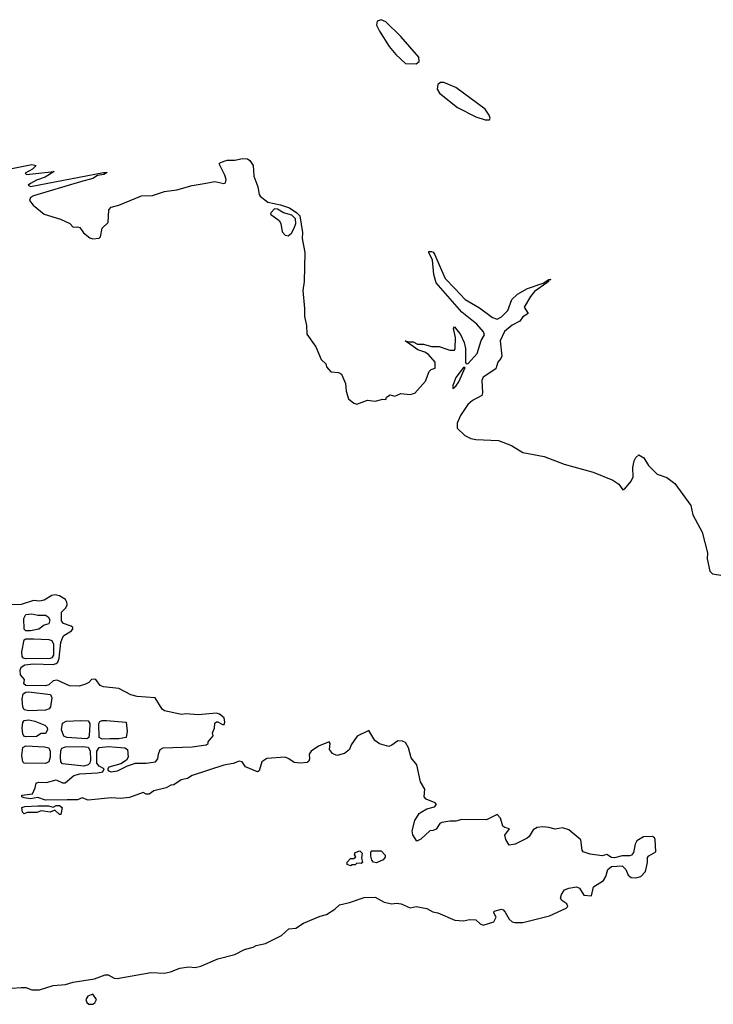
# Model space of a CAD drawing. Extents: x 2673234 to 2760940, y 830506 to 955455.
# Tile 3 of 62: x 2697645 to 2702193, y 846595 to 853051. Entities that reach past the tile are written whole.
import ezdxf

# ---------------------------------------------------------------- set-up
doc = ezdxf.new("R2010")
doc.units = 0

msp = doc.modelspace()

# ---------------------------------------------------------------- linework, layer by layer
at = {"layer": '0CON10XD'}
for points in [[(2700245, 852761.6), (2700264.2, 852775.8), (2700261.2, 852805), (2700145, 852941.6), (2700045, 853037.3), (2700015, 853050.8), (2699988.8, 853041.2), (2699984.2, 853015.8), (2700003.8, 852975), (2700068.2, 852875), (2700112, 852822), (2700175, 852763.7), (2700245, 852761.6)], [(2700725, 852394.2), (2700730, 852405), (2700724.2, 852425), (2700697.5, 852465), (2700505, 852606.6), (2700425, 852639.6), (2700405, 852639), (2700387.7, 852625), (2700383, 852595), (2700398.2, 852568.2), (2700515, 852475.9), (2700635, 852413.6), (2700696.7, 852395), (2700725, 852394.2)], [(2698042.8, 851987.2), (2697734.8, 851895.2), (2697715.6, 851885), (2697709.4, 851865), (2697732.5, 851835), (2697805, 851775.6), (2697913.6, 851743.6), (2697973.6, 851713.6), (2697995, 851690), (2698025, 851693.3), (2698038.3, 851688.3), (2698064.1, 851654.1), (2698105, 851620), (2698125, 851613.8), (2698165, 851618.8), (2698175, 851627.5), (2698186.4, 851683.6), (2698225, 851720), (2698229.4, 851805), (2698245, 851821.4), (2698295, 851834.2), (2698444.4, 851895.6), (2698515, 851898.8), (2698595, 851924), (2698675, 851935.7), (2698775.7, 851964.3), (2698855, 851977.8), (2698925, 851988.9), (2698983.1, 851976.9), (2698995, 851981.2), (2698998.1, 852001.9), (2698991, 852031), (2698953.8, 852105), (2698960.8, 852115), (2699005, 852129.5), (2699055, 852130.3), (2699105, 852141.1), (2699138.9, 852138.9), (2699155, 852126.9), (2699175.9, 852095), (2699180.4, 852025), (2699205.4, 851955), (2699214.4, 851905), (2699222.7, 851892.7), (2699271.2, 851855), (2699355, 851837.3), (2699415, 851816.1), (2699462.9, 851785), (2699481.4, 851765), (2699499.4, 851655), (2699496.2, 851615), (2699513.8, 851525), (2699509.4, 851335), (2699501.8, 851275), (2699513.1, 851156.9), (2699511.5, 851105), (2699524.6, 851044.6), (2699528.5, 850988.5), (2699586, 850905), (2699621.7, 850821.7), (2699652.5, 850795), (2699656.7, 850775), (2699685, 850741.2), (2699735, 850737.2), (2699755.5, 850725.5), (2699781.4, 850665), (2699786.2, 850615), (2699800, 850565), (2699835, 850536), (2699855, 850528.8), (2699925, 850556.2), (2699975, 850548.8), (2700025, 850562.5), (2700045, 850560), (2700050, 850575), (2700075, 850590), (2700105, 850582.5), (2700145, 850600), (2700205, 850592.5), (2700235, 850602.5), (2700305, 850680), (2700330, 850745), (2700343.3, 850756.7), (2700370, 850765), (2700370, 850805), (2700325, 850856.2), (2700301.7, 850871.7), (2700255, 850885.6), (2700172.5, 850945), (2700197.7, 850937.7), (2700225, 850939.5), (2700253.6, 850923.6), (2700293.4, 850923.4), (2700345, 850907.5), (2700395, 850908), (2700445, 850891.2), (2700465, 850884), (2700495, 850883.8), (2700501.2, 850895), (2700502.5, 850967.5), (2700489.4, 851025), (2700495, 851037.1), (2700536.4, 850986.4), (2700558.8, 850935), (2700569.2, 850895), (2700568.8, 850805), (2700573.3, 850793.3), (2700585, 850796), (2700645, 850861.4), (2700671.8, 850948.3), (2700692.2, 850985), (2700686.4, 851005), (2700641.4, 851055), (2700543.5, 851133.5), (2700376.2, 851325), (2700359.9, 851379.9), (2700352.2, 851475), (2700326.7, 851525), (2700328.3, 851531.7), (2700345, 851530.8), (2700356.4, 851526.4), (2700365, 851513.3), (2700434.8, 851354.7), (2700499.1, 851289.1), (2700565, 851216), (2700660.4, 851160.4), (2700745, 851098.1), (2700775, 851087.5), (2700805, 851103.3), (2700845, 851144.4), (2700872.2, 851215), (2700908.3, 851251.7), (2700975, 851287.5), (2701077, 851323), (2701115, 851346.2), (2701127.5, 851347.5), (2701110, 851340), (2701112.5, 851335), (2701102.5, 851325), (2701021.2, 851268.8), (2700993.3, 851235), (2700953.8, 851165), (2700980, 851125), (2700945, 851102.7), (2700924.5, 851075), (2700875, 851048.6), (2700824.7, 851005.3), (2700794.8, 850945), (2700805.3, 850845), (2700800.7, 850829.3), (2700780.5, 850805), (2700767.6, 850762.4), (2700683.6, 850706.4), (2700675.2, 850685), (2700679.8, 850605), (2700674.2, 850585.8), (2700615, 850554.4), (2700583, 850527), (2700535.3, 850455), (2700513.1, 850405), (2700513, 850373), (2700562.9, 850325), (2700602.5, 850305), (2700635, 850298.1), (2700785, 850291.7), (2700869, 850259), (2700945, 850212.5), (2701085, 850186.2), (2701215, 850135.7), (2701405, 850083.8), (2701535, 850032.2), (2701573.2, 850005), (2701598.7, 849968.7), (2701613.3, 849975), (2701655.3, 850024.7), (2701666.9, 850053.1), (2701664.6, 850115), (2701675, 850157.5), (2701685, 850180), (2701705, 850197.5), (2701737.7, 850177.7), (2701768.3, 850128.3), (2701825, 850070), (2701888.3, 850048.3), (2701939.7, 850009.7), (2702046.7, 849865), (2702059.7, 849805), (2702120.1, 849690.1), (2702154.4, 849555), (2702152.5, 849515), (2702171.2, 849435), (2702188.3, 849418.3), (2702255, 849406.2)], [(2697528.3, 852061.7), (2697725, 852100.6), (2697752.5, 852095), (2697728.8, 852071.2), (2697680, 852045), (2697690, 852035), (2697870, 852055), (2697812.7, 852017.3), (2697755, 851998), (2697715, 851976.7), (2697700, 851965), (2697715, 851957.5), (2698195, 852049.2), (2698218.3, 852048.3), (2698196.2, 852035), (2698155, 852028.8), (2698125, 852009.6), (2698042.8, 851987.2)], [(2699405, 851632.5), (2699428.3, 851651.7), (2699445, 851683.3), (2699455.6, 851715), (2699453.3, 851745), (2699428.5, 851768.5), (2699373.8, 851783.8), (2699335, 851808.8), (2699315, 851810), (2699291.2, 851785), (2699290, 851775), (2699346.2, 851735), (2699356.7, 851715), (2699365, 851660), (2699385, 851637.5), (2699405, 851632.5)], [(2700485, 850633.3), (2700505, 850648.6), (2700525, 850675.6), (2700565, 850770), (2700555, 850770), (2700505, 850704.2), (2700485, 850652.5), (2700485, 850633.3)], [(2697595, 846700.6), (2697655, 846705.8), (2697685, 846704), (2697725, 846690), (2697775, 846690), (2697865, 846717.1), (2697945, 846724.5), (2697995, 846740), (2698135, 846761.2), (2698205, 846788.8), (2698225, 846788.8), (2698265, 846765.8), (2698285, 846764.4), (2698505, 846802.9), (2698595, 846798.1), (2698633.2, 846806.8), (2698695, 846831.9), (2698755, 846839.2), (2698795, 846836.2), (2698833.6, 846843.6), (2698945, 846892.5), (2699055, 846921.2), (2699120, 846955), (2699175, 846970), (2699195, 846981.2), (2699257.3, 846992.7), (2699362.5, 847045), (2699410.5, 847089.5), (2699455, 847093.3), (2699505, 847126.2), (2699615, 847172.5), (2699657.4, 847182.6), (2699711.7, 847218.3), (2699742.3, 847247.7), (2699808.3, 847261.7), (2699904.1, 847295.9), (2699975, 847296), (2700035, 847264.2), (2700085, 847254.2), (2700115, 847258.8), (2700147, 847253), (2700205, 847228), (2700245, 847235.8), (2700315, 847223.8), (2700355, 847202), (2700387.5, 847195), (2700497.3, 847147.3), (2700555, 847142.9), (2700595, 847150), (2700635, 847148.6), (2700665, 847121.9), (2700685, 847114.4), (2700754, 847136), (2700768.8, 847165), (2700753.8, 847195), (2700756.2, 847205), (2700805, 847218.5), (2700816, 847215), (2700828.9, 847198.9), (2700853.8, 847153.8), (2700875, 847135.4), (2700891.3, 847131.3), (2700945, 847131.9), (2701118.1, 847175), (2701228.6, 847225), (2701238.1, 847235), (2701233.3, 847253.3), (2701200, 847275), (2701191.2, 847291.2), (2701198, 847315), (2701217.5, 847345), (2701245, 847356.7), (2701295, 847363.8), (2701315, 847356.7), (2701345, 847310.5), (2701394, 847306), (2701407.9, 847365), (2701473.1, 847406.9), (2701488.2, 847431.8), (2701500.8, 847479.2), (2701525, 847499.2), (2701595, 847502), (2701618.8, 847478.8), (2701635, 847441.2), (2701655, 847426), (2701685, 847424), (2701717, 847433), (2701747.5, 847465), (2701762.5, 847525), (2701762.2, 847557.8), (2701770.8, 847569.2), (2701816, 847595), (2701812, 847675), (2701806.8, 847686.8), (2701795, 847693.8), (2701735, 847693.4), (2701692.6, 847667.4), (2701680, 847645), (2701670.7, 847589.3), (2701657.5, 847572.5), (2701645, 847567.1), (2701595, 847567.1), (2701545, 847554.2), (2701525, 847558.1), (2701495, 847576.2), (2701465, 847567.5), (2701385, 847578.1), (2701338.8, 847595), (2701332.5, 847605), (2701323.6, 847673.6), (2701245, 847738.8), (2701205, 847750.8), (2701155, 847742.2), (2701114.8, 847754.8), (2701075, 847758.6), (2701037.1, 847752.9), (2701011.9, 847738.1), (2700986.2, 847695), (2700973.3, 847685), (2700894.2, 847645), (2700855, 847638.2), (2700832.8, 847675), (2700826.7, 847703.3), (2700857.5, 847745), (2700825, 847753.6), (2700813.3, 847763.3), (2700796.9, 847815), (2700775, 847840), (2700706.1, 847803.9), (2700545, 847806.7), (2700505, 847796.2), (2700465, 847796), (2700413.6, 847786.4), (2700400.7, 847779.3), (2700375, 847742.5), (2700356.4, 847733.6), (2700335, 847732.5), (2700275, 847677.5), (2700250, 847665), (2700222.5, 847705), (2700218.3, 847731.7), (2700235, 847800), (2700263.8, 847845), (2700276.7, 847855), (2700314.5, 847875.5), (2700365, 847890), (2700377.5, 847905), (2700370, 847915), (2700309.5, 847939.5), (2700296.2, 847955), (2700300.9, 848005), (2700272.7, 848052.7), (2700248.8, 848165), (2700211.8, 848211.8), (2700195.2, 848275.2), (2700175, 848310.6), (2700155, 848320), (2700125, 848321.1), (2700085, 848292.9), (2700065, 848285.7), (2700005, 848302.2), (2699973.8, 848323.8), (2699935, 848390), (2699857.3, 848352.7), (2699818, 848295), (2699808, 848265), (2699775, 848238.8), (2699725, 848226.7), (2699695, 848240), (2699676.2, 848265), (2699680.6, 848305), (2699675, 848315.4), (2699605, 848287.8), (2699555.4, 848255), (2699544.1, 848235), (2699544.4, 848205), (2699540.8, 848189.2), (2699529.5, 848180.5), (2699484.2, 848175.8), (2699445, 848180.9), (2699410.5, 848205), (2699385, 848214.2), (2699265, 848206.6), (2699231.8, 848185), (2699215, 848126), (2699205, 848119.5), (2699125, 848152.5), (2699103.1, 848185), (2699085, 848189.1), (2699045, 848174.4), (2698983.6, 848163.6), (2698775.9, 848094.1), (2698745, 848076.2), (2698704.1, 848065.9), (2698655.8, 848034.2), (2698635, 848032), (2698605, 848014.2), (2698525, 847993.3), (2698495, 847972.5), (2698475, 847973.3), (2698455, 847982.5), (2698365, 847951.4), (2698305, 847944.5), (2698245, 847948.1), (2698093.5, 847933.5), (2698055, 847948), (2698025, 847935.6), (2697955.6, 847934.4), (2697815, 847932.9), (2697765, 847950), (2697715, 847942), (2697675, 847947.5), (2697660, 847955), (2697660, 847965), (2697730, 847975), (2697747, 848013), (2697752.5, 848045), (2697768.3, 848051.7), (2697821.7, 848048.3), (2697885, 848067.5), (2697925, 848047.5), (2697943, 848047), (2698000, 848095), (2698040, 848105), (2698155, 848111.3), (2698190, 848120), (2698198.9, 848138.9), (2698165, 848155.5), (2698150.9, 848175), (2698150.8, 848255), (2698165, 848277.5), (2698225, 848285.9), (2698335, 848277.3), (2698352.9, 848265), (2698355.5, 848215.5), (2698345.5, 848195), (2698308.1, 848171.9), (2698230, 848150), (2698220, 848135), (2698227.1, 848125), (2698245, 848118.6), (2698285.5, 848124.5), (2698351.3, 848158.7), (2698405, 848175.9), (2698475, 848176.5), (2698535, 848184.7), (2698551.8, 848205), (2698555.4, 848235), (2698565.3, 848264.7), (2698585, 848276.9), (2698775, 848283.3), (2698867.5, 848295), (2698880, 848305), (2698880, 848315), (2698912.5, 848355), (2698910, 848375), (2698922.5, 848405), (2698925, 848437.5), (2698935, 848447.5), (2698945, 848447.5), (2698975, 848430), (2698985, 848430), (2698990, 848445), (2698985, 848472.5), (2698955, 848498.1), (2698935, 848504.2), (2698815, 848492.7), (2698735, 848499.3), (2698705, 848495.9), (2698595, 848519.1), (2698579.8, 848529.8), (2698532.5, 848605), (2698415, 848613.4), (2698374.8, 848624.8), (2698295, 848666.4), (2698195, 848676.6), (2698173.5, 848685), (2698145, 848724.4), (2698135, 848727.3), (2698115.8, 848724.2), (2698098, 848705), (2698076.6, 848693.4), (2698035, 848681.4), (2697972.2, 848682.2), (2697890.5, 848719.5), (2697865, 848716.5), (2697835, 848690), (2697815, 848683.3), (2697685, 848684.5), (2697671.9, 848695), (2697675.7, 848725), (2697651.1, 848755), (2697648.2, 848785), (2697654.5, 848805), (2697679.7, 848820.3), (2697735, 848826.7), (2697863.5, 848823.5), (2697885, 848828.8), (2697895, 848837.9), (2697904.7, 848865), (2697914.1, 848965.9), (2697925, 848996.7), (2697935, 849013.8), (2697985, 849043.8), (2697993.6, 849056.4), (2697993.8, 849065), (2697983.3, 849075), (2697931.2, 849091.2), (2697918.2, 849108.3), (2697918.2, 849165), (2697947.5, 849195), (2697956.6, 849213.4), (2697955, 849232.5), (2697945, 849250), (2697905, 849272), (2697875, 849278.6), (2697855, 849274.2), (2697805, 849244.5), (2697775, 849237.7), (2697735, 849241.5), (2697655, 849215.3), (2697565, 849214.7)], [(2697715, 849044.4), (2697685, 849044.5), (2697674, 849055), (2697672.8, 849125), (2697685, 849151.4), (2697723.9, 849153.9), (2697765, 849146), (2697815, 849145.8), (2697832.5, 849135), (2697842.5, 849115), (2697835, 849090), (2697805, 849080), (2697770, 849055), (2697715, 849044.4)], [(2697685, 848859.6), (2697670.6, 848865), (2697661.5, 848875), (2697658.4, 848905), (2697673.9, 848985), (2697685, 848990.3), (2697735, 848991.6), (2697835, 848986.9), (2697855, 848980.8), (2697866, 848956), (2697866.2, 848885), (2697855, 848865.7), (2697845, 848862.2), (2697685, 848859.6)], [(2697705, 848518.5), (2697675, 848525.7), (2697664.7, 848544.7), (2697661.6, 848595), (2697668.7, 848631.3), (2697685, 848641.5), (2697705, 848643.3), (2697846.2, 848625), (2697855.5, 848604.5), (2697847.5, 848545), (2697838.8, 848531.2), (2697815, 848524.3), (2697705, 848518.5)], [(2697685, 848348), (2697672.6, 848352.6), (2697665, 848367.5), (2697661.2, 848405), (2697665, 848443.3), (2697674.4, 848455), (2697705, 848460), (2697745, 848452), (2697810, 848425), (2697825, 848410), (2697827.5, 848395), (2697815, 848370), (2697785, 848370), (2697755, 848351.2), (2697685, 848348)], [(2698085, 848334.6), (2697955, 848344.3), (2697935, 848352.5), (2697920, 848395), (2697925, 848437.5), (2697949.5, 848450.5), (2698045, 848456.5), (2698095, 848453.1), (2698105.3, 848435.3), (2698103.5, 848385), (2698098.1, 848345), (2698085, 848334.6)], [(2698185, 848333.2), (2698165, 848344), (2698163.1, 848435), (2698170.2, 848449.8), (2698185, 848456.2), (2698213.7, 848456.3), (2698343.3, 848445), (2698350.6, 848385), (2698343.3, 848345), (2698295, 848336), (2698235, 848334.6), (2698185, 848333.2)], [(2697815, 848173.3), (2697674.3, 848175), (2697664.6, 848185), (2697658.5, 848225), (2697665, 848279.2), (2697685, 848288.8), (2697807.7, 848282.3), (2697835.4, 848275.4), (2697845.4, 848255.4), (2697845.4, 848214.6), (2697836, 848185), (2697815, 848173.3)], [(2698065, 848156.4), (2697925, 848170.8), (2697915.7, 848185), (2697913.3, 848216.7), (2697915, 848257.5), (2697922, 848275), (2697945, 848281.9), (2698055, 848285.3), (2698095, 848280.5), (2698107.3, 848257.3), (2698109.7, 848195), (2698105.3, 848175), (2698095, 848164.6), (2698065, 848156.4)], [(2697915, 847840), (2697905, 847840), (2697875, 847867.5), (2697845, 847853.8), (2697785, 847862.5), (2697758.3, 847851.7), (2697695, 847851.2), (2697673.6, 847843.6), (2697663.3, 847855), (2697660, 847885), (2697678.3, 847891.7), (2697765, 847896), (2697833.9, 847896.1), (2697865, 847887.5), (2697885, 847898), (2697905, 847899.2), (2697923.8, 847885), (2697915, 847840)], [(2699815, 847502.5), (2699791.7, 847511.7), (2699793, 847527), (2699815, 847550), (2699835, 847550), (2699848.3, 847561.7), (2699840, 847575), (2699845, 847590), (2699875, 847600), (2699890, 847585), (2699886.7, 847555), (2699892.5, 847525), (2699885, 847517.5), (2699855, 847520), (2699845, 847510), (2699825, 847510), (2699815, 847502.5)], [(2699985, 847522.5), (2699965, 847527.5), (2699955, 847540), (2699947.5, 847565), (2699948.3, 847591.7), (2699955, 847600), (2700015, 847600), (2700041.7, 847571.7), (2700041.7, 847558.3), (2700028.8, 847541.2), (2699985, 847522.5)], [(2698125, 846594.5), (2698138.6, 846605), (2698148, 846625), (2698125, 846661.2), (2698092.6, 846647.4), (2698079.2, 846625), (2698085, 846606.7), (2698098.8, 846595), (2698125, 846594.5)]]:
    msp.add_lwpolyline(points, dxfattribs=at)

doc.saveas('drawing.dxf')
